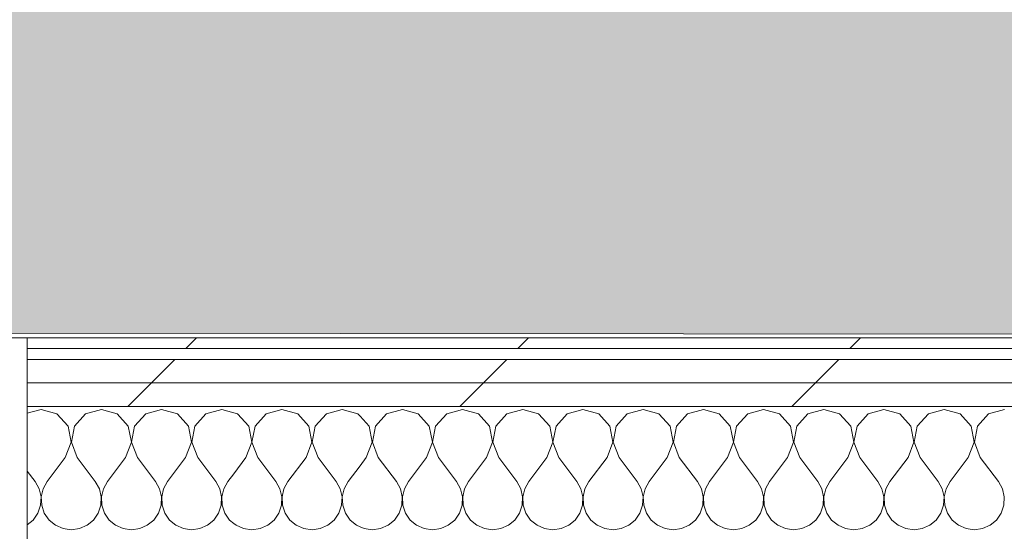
# Model space of a CAD drawing. Header units: millimetres. Extents: x -30280 to 19093, y -19247 to 4746.
# Tile 198 of 198: x -4029 to -3483, y -13782 to -13498. Entities that reach past the tile are written whole.
import ezdxf

# ---------------------------------------------------------------- set-up
doc = ezdxf.new("R2010")
doc.units = ezdxf.units.MM
doc.header["$MEASUREMENT"] = 0
doc.linetypes.add('Wipeout_Contour', pattern=[1000, 0, -1000])
for name, color, linetype in [('Nuevo_08_E_Envans secs', 7, 'Continuous'), ('Nuevo_14_PAV_Soft Light Grey 0554', 7, 'Continuous'), ('Nuevo_Puertas Archicad', 7, 'Continuous')]:
    doc.layers.add(name, color=color, linetype=linetype)
doc.layers.add('Nuevo_08_E_Envans secs_Pluma_Nº__1', color=7, linetype='Continuous', lineweight=5)
doc.layers.add('Nuevo_Puertas Archicad_Pluma_Nº__1', color=7, linetype='Continuous', lineweight=5)
for name, color, linetype, lineweight, true_color in [('Nuevo_08_E_Envans secs_Pluma_Nº__102', 7, 'Continuous', 5, 0xcccccc), ('Nuevo_08_E_Envans secs_Pluma_Nº__171', 171, 'Continuous', 13, 0xaaaaff), ('Nuevo_08_E_Envans secs_Pluma_Nº__177', 7, 'Continuous', 15, 0xf7e046), ('Nuevo_14_PAV_Soft Light Grey 0554_Pluma_Nº__245', 7, 'Continuous', 13, 0xe8e8e8)]:
    doc.layers.add(name, color=color, linetype=linetype, lineweight=lineweight, true_color=true_color)
pattern_1 = [(45, (0, 0), (-183.8478, 183.8478), [195, -65]), (45, (7e-14, 183.85), (-183.8478, 183.8478), [195, -65])]

# ---------------------------------------------------------------- blocks, each defined once
blk = doc.blocks.new('Forjado_1_1', base_point=(-28067.13, -1194.16))
at = {"layer": 'Nuevo_14_PAV_Soft Light Grey 0554_Pluma_Nº__245', "linetype": 'Continuous', "lineweight": 0, "true_color": 0xe8e8e8}
blk.add_hatch(color=254, dxfattribs=at).paths.add_polyline_path([(-28067.13, -1194.16), (-1631.11, -1193.63), (-1631.11, -6938.97), (-1556.11, -6938.97), (-1556.11, -7503.98), (-1616.26, -7503.98), (-1616.05, -11935.98), (-1564.89, -11935.98), (-1564.89, -12491.98), (-2024.11, -12491.98), (-2024.11, -12338.98), (-6997.39, -12338.98), (-6997.39, -12547.56), (-7503.39, -12547.56), (-7503.39, -12391.98), (-10667.85, -12391.98), (-10669.08, -13665), (-1552.89, -13674.56), (-1558.57, -16962.11), (375.41, -16966.17), (375.89, -16735.98), (1079.4, -16735.98), (1078.81, -17114.59), (2622.83, -17116.98), (2622.91, -17065.79), (5778.89, -17070.66), (5778.89, -16738.98), (6378.89, -16738.98), (6378.89, -12488.98), (5778.89, -12488.98), (5779.74, -11938.87), (5998.89, -11938.86), (5998.89, -7488.98), (5778.89, -7488.98), (5778.89, -6938.98), (5998.89, -6938.98), (5998.89, -1708.98), (5758.89, -1708.98), (5758.89, 1700.85), (-28050.85, 1700.85)])
at = {"layer": 'Nuevo_14_PAV_Soft Light Grey 0554_Pluma_Nº__245', "color": 254, "linetype": 'Continuous', "lineweight": 13, "true_color": 0xe8e8e8, "flags": 128}
blk.add_lwpolyline([(1079.4, -16735.98), (375.89, -16735.98), (375.41, -16966.17), (-1558.57, -16962.11), (-1552.89, -13674.56), (-10669.08, -13665), (-10667.85, -12391.98), (-7503.39, -12391.98), (-7503.39, -12547.56), (-6997.39, -12547.56), (-6997.39, -12338.98), (-2024.11, -12338.98), (-2024.11, -12491.98), (-1564.89, -12491.98), (-1564.89, -11935.98), (-1616.05, -11935.98), (-1616.26, -7503.98)], dxfattribs=at)
blk = doc.blocks.new('*X225')
at = {"layer": 'Nuevo_08_E_Envans secs_Pluma_Nº__102', "color": 254, "linetype": 'Continuous', "lineweight": 5, "true_color": 0xcccccc}
for p, q in [((-3825.43, -13716.72), (-3831.57, -13723.44)), ((-3816.67, -13714.23), (-3825.43, -13716.72)), ((-3807.9, -13716.72), (-3816.67, -13714.23)), ((-3801.76, -13723.44), (-3807.9, -13716.72)), ((-3792.1, -13716.72), (-3798.24, -13723.44)), ((-3783.33, -13714.23), (-3792.1, -13716.72)), ((-3774.57, -13716.72), (-3783.33, -13714.23)), ((-3768.43, -13723.44), (-3774.57, -13716.72)), ((-3758.76, -13716.72), (-3764.91, -13723.44)), ((-3750, -13714.23), (-3758.76, -13716.72)), ((-3741.24, -13716.72), (-3750, -13714.23)), ((-3735.09, -13723.44), (-3741.24, -13716.72)), ((-3725.43, -13716.72), (-3731.57, -13723.44)), ((-3716.67, -13714.23), (-3725.43, -13716.72)), ((-3707.9, -13716.72), (-3716.67, -13714.23)), ((-3701.76, -13723.44), (-3707.9, -13716.72)), ((-3692.1, -13716.72), (-3698.24, -13723.44)), ((-3683.33, -13714.23), (-3692.1, -13716.72)), ((-3674.57, -13716.72), (-3683.33, -13714.23)), ((-3668.43, -13723.44), (-3674.57, -13716.72)), ((-3658.76, -13716.72), (-3664.91, -13723.44)), ((-3650, -13714.23), (-3658.76, -13716.72)), ((-3641.24, -13716.72), (-3650, -13714.23)), ((-3635.09, -13723.44), (-3641.24, -13716.72)), ((-3625.43, -13716.72), (-3631.57, -13723.44)), ((-3616.67, -13714.23), (-3625.43, -13716.72)), ((-3607.9, -13716.72), (-3616.67, -13714.23)), ((-3601.76, -13723.44), (-3607.9, -13716.72)), ((-3592.1, -13716.72), (-3598.24, -13723.44)), ((-3583.33, -13714.23), (-3592.1, -13716.72)), ((-3574.57, -13716.72), (-3583.33, -13714.23)), ((-3568.43, -13723.44), (-3574.57, -13716.72)), ((-3558.76, -13716.72), (-3564.91, -13723.44)), ((-3550, -13714.23), (-3558.76, -13716.72)), ((-3541.24, -13716.72), (-3550, -13714.23)), ((-3535.09, -13723.44), (-3541.24, -13716.72)), ((-3525.43, -13716.72), (-3531.57, -13723.44)), ((-3516.67, -13714.23), (-3525.43, -13716.72)), ((-3507.9, -13716.72), (-3516.67, -13714.23)), ((-3501.76, -13723.44), (-3507.9, -13716.72)), ((-3492.1, -13716.72), (-3498.24, -13723.44)), ((-3483.33, -13714.23), (-3492.1, -13716.72)), ((-3835.09, -13723.44), (-3840.02, -13718.05)), ((-3833.4, -13732.39), (-3835.09, -13723.44)), ((-3831.57, -13723.44), (-3833.27, -13732.39)), ((-3800.07, -13732.39), (-3801.76, -13723.44)), ((-3798.24, -13723.44), (-3799.93, -13732.39)), ((-3766.73, -13732.39), (-3768.43, -13723.44)), ((-3764.91, -13723.44), (-3766.6, -13732.39)), ((-3733.4, -13732.39), (-3735.09, -13723.44)), ((-3731.57, -13723.44), (-3733.27, -13732.39)), ((-3700.07, -13732.39), (-3701.76, -13723.44)), ((-3698.24, -13723.44), (-3699.93, -13732.39)), ((-3666.73, -13732.39), (-3668.43, -13723.44)), ((-3664.91, -13723.44), (-3666.6, -13732.39)), ((-3633.4, -13732.39), (-3635.09, -13723.44)), ((-3631.57, -13723.44), (-3633.27, -13732.39)), ((-3600.07, -13732.39), (-3601.76, -13723.44)), ((-3598.24, -13723.44), (-3599.93, -13732.39)), ((-3566.73, -13732.39), (-3568.43, -13723.44)), ((-3564.91, -13723.44), (-3566.6, -13732.39)), ((-3533.4, -13732.39), (-3535.09, -13723.44)), ((-3531.57, -13723.44), (-3533.27, -13732.39)), ((-3500.07, -13732.39), (-3501.76, -13723.44)), ((-3498.24, -13723.44), (-3499.93, -13732.39)), ((-3836.67, -13740.89), (-3833.4, -13732.39)), ((-3833.27, -13732.39), (-3830, -13740.89)), ((-3803.33, -13740.89), (-3800.07, -13732.39)), ((-3799.93, -13732.39), (-3796.67, -13740.89)), ((-3770, -13740.89), (-3766.73, -13732.39)), ((-3766.6, -13732.39), (-3763.33, -13740.89)), ((-3736.67, -13740.89), (-3733.4, -13732.39)), ((-3733.27, -13732.39), (-3730, -13740.89)), ((-3703.33, -13740.89), (-3700.07, -13732.39)), ((-3699.93, -13732.39), (-3696.67, -13740.89)), ((-3670, -13740.89), (-3666.73, -13732.39)), ((-3666.6, -13732.39), (-3663.33, -13740.89)), ((-3636.67, -13740.89), (-3633.4, -13732.39)), ((-3633.27, -13732.39), (-3630, -13740.89)), ((-3603.33, -13740.89), (-3600.07, -13732.39)), ((-3599.93, -13732.39), (-3596.67, -13740.89)), ((-3570, -13740.89), (-3566.73, -13732.39)), ((-3566.6, -13732.39), (-3563.33, -13740.89)), ((-3536.67, -13740.89), (-3533.4, -13732.39)), ((-3533.27, -13732.39), (-3530, -13740.89)), ((-3503.33, -13740.89), (-3500.07, -13732.39)), ((-3499.93, -13732.39), (-3496.67, -13740.89)), ((-3836.67, -13740.89), (-3840.04, -13745.39)), ((-3830, -13740.89), (-3820, -13754.23)), ((-3803.33, -13740.89), (-3813.33, -13754.23)), ((-3796.67, -13740.89), (-3786.67, -13754.23)), ((-3770, -13740.89), (-3780, -13754.23)), ((-3763.33, -13740.89), (-3753.33, -13754.23)), ((-3736.67, -13740.89), (-3746.67, -13754.23)), ((-3730, -13740.89), (-3720, -13754.23)), ((-3703.33, -13740.89), (-3713.33, -13754.23)), ((-3696.67, -13740.89), (-3686.67, -13754.23)), ((-3670, -13740.89), (-3680, -13754.23)), ((-3663.33, -13740.89), (-3653.33, -13754.23)), ((-3636.67, -13740.89), (-3646.67, -13754.23)), ((-3630, -13740.89), (-3620, -13754.23)), ((-3603.33, -13740.89), (-3613.33, -13754.23)), ((-3596.67, -13740.89), (-3586.67, -13754.23)), ((-3570, -13740.89), (-3580, -13754.23)), ((-3563.33, -13740.89), (-3553.33, -13754.23)), ((-3536.67, -13740.89), (-3546.67, -13754.23)), ((-3530, -13740.89), (-3520, -13754.23)), ((-3503.33, -13740.89), (-3513.33, -13754.23)), ((-3496.67, -13740.89), (-3486.67, -13754.23)), ((-3817.77, -13758.25), (-3820, -13754.23)), ((-3813.33, -13754.23), (-3815.56, -13758.25)), ((-3784.44, -13758.25), (-3786.67, -13754.23)), ((-3780, -13754.23), (-3782.23, -13758.25)), ((-3751.11, -13758.25), (-3753.33, -13754.23)), ((-3746.67, -13754.23), (-3748.89, -13758.25)), ((-3717.77, -13758.25), (-3720, -13754.23)), ((-3713.33, -13754.23), (-3715.56, -13758.25)), ((-3684.44, -13758.25), (-3686.67, -13754.23)), ((-3680, -13754.23), (-3682.23, -13758.25)), ((-3651.11, -13758.25), (-3653.33, -13754.23)), ((-3646.67, -13754.23), (-3648.89, -13758.25)), ((-3617.77, -13758.25), (-3620, -13754.23)), ((-3613.33, -13754.23), (-3615.56, -13758.25)), ((-3584.44, -13758.25), (-3586.67, -13754.23)), ((-3580, -13754.23), (-3582.23, -13758.25)), ((-3551.11, -13758.25), (-3553.33, -13754.23)), ((-3546.67, -13754.23), (-3548.89, -13758.25)), ((-3517.77, -13758.25), (-3520, -13754.23)), ((-3513.33, -13754.23), (-3515.56, -13758.25)), ((-3484.44, -13758.25), (-3486.67, -13754.23)), ((-3816.73, -13762.73), (-3817.77, -13758.25)), ((-3815.56, -13758.25), (-3816.6, -13762.73)), ((-3783.4, -13762.73), (-3784.44, -13758.25)), ((-3782.23, -13758.25), (-3783.27, -13762.73)), ((-3750.07, -13762.73), (-3751.11, -13758.25)), ((-3748.89, -13758.25), (-3749.93, -13762.73)), ((-3716.73, -13762.73), (-3717.77, -13758.25)), ((-3715.56, -13758.25), (-3716.6, -13762.73)), ((-3683.4, -13762.73), (-3684.44, -13758.25)), ((-3682.23, -13758.25), (-3683.27, -13762.73)), ((-3650.07, -13762.73), (-3651.11, -13758.25)), ((-3648.89, -13758.25), (-3649.93, -13762.73)), ((-3616.73, -13762.73), (-3617.77, -13758.25)), ((-3615.56, -13758.25), (-3616.6, -13762.73)), ((-3583.4, -13762.73), (-3584.44, -13758.25)), ((-3582.23, -13758.25), (-3583.27, -13762.73)), ((-3550.07, -13762.73), (-3551.11, -13758.25)), ((-3548.89, -13758.25), (-3549.93, -13762.73)), ((-3516.73, -13762.73), (-3517.77, -13758.25)), ((-3515.56, -13758.25), (-3516.6, -13762.73)), ((-3483.4, -13762.73), (-3484.44, -13758.25)), ((-3816.96, -13767.32), (-3816.73, -13762.73)), ((-3816.6, -13762.73), (-3816.38, -13767.32)), ((-3783.62, -13767.32), (-3783.4, -13762.73)), ((-3783.27, -13762.73), (-3783.04, -13767.32)), ((-3750.29, -13767.32), (-3750.07, -13762.73)), ((-3749.93, -13762.73), (-3749.71, -13767.32)), ((-3716.96, -13767.32), (-3716.73, -13762.73)), ((-3716.6, -13762.73), (-3716.38, -13767.32)), ((-3683.62, -13767.32), (-3683.4, -13762.73)), ((-3683.27, -13762.73), (-3683.04, -13767.32)), ((-3650.29, -13767.32), (-3650.07, -13762.73)), ((-3649.93, -13762.73), (-3649.71, -13767.32)), ((-3616.96, -13767.32), (-3616.73, -13762.73)), ((-3616.6, -13762.73), (-3616.38, -13767.32)), ((-3583.62, -13767.32), (-3583.4, -13762.73)), ((-3583.27, -13762.73), (-3583.04, -13767.32)), ((-3550.29, -13767.32), (-3550.07, -13762.73)), ((-3549.93, -13762.73), (-3549.71, -13767.32)), ((-3516.96, -13767.32), (-3516.73, -13762.73)), ((-3516.6, -13762.73), (-3516.38, -13767.32)), ((-3483.62, -13767.32), (-3483.4, -13762.73)), ((-3818.43, -13771.68), (-3816.96, -13767.32)), ((-3816.38, -13767.32), (-3814.91, -13771.68)), ((-3785.09, -13771.68), (-3783.62, -13767.32)), ((-3783.04, -13767.32), (-3781.57, -13771.68)), ((-3751.76, -13771.68), (-3750.29, -13767.32)), ((-3749.71, -13767.32), (-3748.24, -13771.68)), ((-3718.43, -13771.68), (-3716.96, -13767.32)), ((-3716.38, -13767.32), (-3714.91, -13771.68)), ((-3685.09, -13771.68), (-3683.62, -13767.32)), ((-3683.04, -13767.32), (-3681.57, -13771.68)), ((-3651.76, -13771.68), (-3650.29, -13767.32)), ((-3649.71, -13767.32), (-3648.24, -13771.68)), ((-3618.43, -13771.68), (-3616.96, -13767.32)), ((-3616.38, -13767.32), (-3614.91, -13771.68)), ((-3585.09, -13771.68), (-3583.62, -13767.32)), ((-3583.04, -13767.32), (-3581.57, -13771.68)), ((-3551.76, -13771.68), (-3550.29, -13767.32)), ((-3549.71, -13767.32), (-3548.24, -13771.68)), ((-3518.43, -13771.68), (-3516.96, -13767.32)), ((-3516.38, -13767.32), (-3514.91, -13771.68)), ((-3485.09, -13771.68), (-3483.62, -13767.32)), ((-3824.57, -13778.4), (-3821.03, -13775.47)), ((-3821.03, -13775.47), (-3818.43, -13771.68)), ((-3814.91, -13771.68), (-3812.3, -13775.47)), ((-3812.3, -13775.47), (-3808.76, -13778.4)), ((-3791.24, -13778.4), (-3787.7, -13775.47)), ((-3787.7, -13775.47), (-3785.09, -13771.68)), ((-3781.57, -13771.68), (-3778.97, -13775.47)), ((-3778.97, -13775.47), (-3775.43, -13778.4)), ((-3757.9, -13778.4), (-3754.36, -13775.47)), ((-3754.36, -13775.47), (-3751.76, -13771.68)), ((-3748.24, -13771.68), (-3745.64, -13775.47)), ((-3745.64, -13775.47), (-3742.1, -13778.4)), ((-3724.57, -13778.4), (-3721.03, -13775.47)), ((-3721.03, -13775.47), (-3718.43, -13771.68)), ((-3714.91, -13771.68), (-3712.3, -13775.47)), ((-3712.3, -13775.47), (-3708.76, -13778.4)), ((-3691.24, -13778.4), (-3687.7, -13775.47)), ((-3687.7, -13775.47), (-3685.09, -13771.68)), ((-3681.57, -13771.68), (-3678.97, -13775.47)), ((-3678.97, -13775.47), (-3675.43, -13778.4)), ((-3657.9, -13778.4), (-3654.36, -13775.47)), ((-3654.36, -13775.47), (-3651.76, -13771.68)), ((-3648.24, -13771.68), (-3645.64, -13775.47)), ((-3645.64, -13775.47), (-3642.1, -13778.4)), ((-3624.57, -13778.4), (-3621.03, -13775.47)), ((-3621.03, -13775.47), (-3618.43, -13771.68)), ((-3614.91, -13771.68), (-3612.3, -13775.47)), ((-3612.3, -13775.47), (-3608.76, -13778.4)), ((-3591.24, -13778.4), (-3587.7, -13775.47)), ((-3587.7, -13775.47), (-3585.09, -13771.68)), ((-3581.57, -13771.68), (-3578.97, -13775.47)), ((-3578.97, -13775.47), (-3575.43, -13778.4)), ((-3557.9, -13778.4), (-3554.36, -13775.47)), ((-3554.36, -13775.47), (-3551.76, -13771.68)), ((-3548.24, -13771.68), (-3545.64, -13775.47)), ((-3545.64, -13775.47), (-3542.1, -13778.4)), ((-3524.57, -13778.4), (-3521.03, -13775.47)), ((-3521.03, -13775.47), (-3518.43, -13771.68)), ((-3514.91, -13771.68), (-3512.3, -13775.47)), ((-3512.3, -13775.47), (-3508.76, -13778.4)), ((-3491.24, -13778.4), (-3487.7, -13775.47)), ((-3487.7, -13775.47), (-3485.09, -13771.68)), ((-3840.07, -13779.3), (-3837.89, -13780.26)), ((-3837.89, -13780.26), (-3833.33, -13780.89)), ((-3833.33, -13780.89), (-3828.78, -13780.26)), ((-3828.78, -13780.26), (-3824.57, -13778.4)), ((-3808.76, -13778.4), (-3804.55, -13780.26)), ((-3804.55, -13780.26), (-3800, -13780.89)), ((-3800, -13780.89), (-3795.45, -13780.26)), ((-3795.45, -13780.26), (-3791.24, -13778.4)), ((-3775.43, -13778.4), (-3771.22, -13780.26)), ((-3771.22, -13780.26), (-3766.67, -13780.89)), ((-3766.67, -13780.89), (-3762.11, -13780.26)), ((-3762.11, -13780.26), (-3757.9, -13778.4)), ((-3742.1, -13778.4), (-3737.89, -13780.26)), ((-3737.89, -13780.26), (-3733.33, -13780.89)), ((-3733.33, -13780.89), (-3728.78, -13780.26)), ((-3728.78, -13780.26), (-3724.57, -13778.4)), ((-3708.76, -13778.4), (-3704.55, -13780.26)), ((-3704.55, -13780.26), (-3700, -13780.89)), ((-3700, -13780.89), (-3695.45, -13780.26)), ((-3695.45, -13780.26), (-3691.24, -13778.4)), ((-3675.43, -13778.4), (-3671.22, -13780.26)), ((-3671.22, -13780.26), (-3666.67, -13780.89)), ((-3666.67, -13780.89), (-3662.11, -13780.26)), ((-3662.11, -13780.26), (-3657.9, -13778.4)), ((-3642.1, -13778.4), (-3637.89, -13780.26)), ((-3637.89, -13780.26), (-3633.33, -13780.89)), ((-3633.33, -13780.89), (-3628.78, -13780.26)), ((-3628.78, -13780.26), (-3624.57, -13778.4)), ((-3608.76, -13778.4), (-3604.55, -13780.26)), ((-3604.55, -13780.26), (-3600, -13780.89)), ((-3600, -13780.89), (-3595.45, -13780.26)), ((-3595.45, -13780.26), (-3591.24, -13778.4)), ((-3575.43, -13778.4), (-3571.22, -13780.26)), ((-3571.22, -13780.26), (-3566.67, -13780.89)), ((-3566.67, -13780.89), (-3562.11, -13780.26)), ((-3562.11, -13780.26), (-3557.9, -13778.4)), ((-3542.1, -13778.4), (-3537.89, -13780.26)), ((-3537.89, -13780.26), (-3533.33, -13780.89)), ((-3533.33, -13780.89), (-3528.78, -13780.26)), ((-3528.78, -13780.26), (-3524.57, -13778.4)), ((-3508.76, -13778.4), (-3504.55, -13780.26)), ((-3504.55, -13780.26), (-3500, -13780.89)), ((-3500, -13780.89), (-3495.45, -13780.26)), ((-3495.45, -13780.26), (-3491.24, -13778.4))]:
    blk.add_line(p, q, dxfattribs=at)
blk = doc.blocks.new('*X226')
at = {"layer": 'Nuevo_08_E_Envans secs_Pluma_Nº__102', "color": 254, "linetype": 'Continuous', "lineweight": 5, "true_color": 0xcccccc}
for p, q in [((-3907.9, -13716.72), (-3910.02, -13716.12)), ((-3901.76, -13723.44), (-3907.9, -13716.72)), ((-3892.1, -13716.72), (-3898.24, -13723.44)), ((-3883.33, -13714.23), (-3892.1, -13716.72)), ((-3874.57, -13716.72), (-3883.33, -13714.23)), ((-3868.43, -13723.44), (-3874.57, -13716.72)), ((-3858.76, -13716.72), (-3864.91, -13723.44)), ((-3850, -13714.23), (-3858.76, -13716.72)), ((-3841.24, -13716.72), (-3850, -13714.23)), ((-3840.02, -13718.05), (-3841.24, -13716.72)), ((-3900.07, -13732.39), (-3901.76, -13723.44)), ((-3898.24, -13723.44), (-3899.93, -13732.39)), ((-3866.73, -13732.39), (-3868.43, -13723.44)), ((-3864.91, -13723.44), (-3866.6, -13732.39)), ((-3903.33, -13740.89), (-3900.07, -13732.39)), ((-3899.93, -13732.39), (-3896.67, -13740.89)), ((-3870, -13740.89), (-3866.73, -13732.39)), ((-3866.6, -13732.39), (-3863.33, -13740.89)), ((-3903.33, -13740.89), (-3910.04, -13749.84)), ((-3896.67, -13740.89), (-3886.67, -13754.23)), ((-3870, -13740.89), (-3880, -13754.23)), ((-3863.33, -13740.89), (-3853.33, -13754.23)), ((-3840.04, -13745.39), (-3846.67, -13754.23)), ((-3884.44, -13758.25), (-3886.67, -13754.23)), ((-3880, -13754.23), (-3882.23, -13758.25)), ((-3851.11, -13758.25), (-3853.33, -13754.23)), ((-3846.67, -13754.23), (-3848.89, -13758.25)), ((-3883.4, -13762.73), (-3884.44, -13758.25)), ((-3882.23, -13758.25), (-3883.27, -13762.73)), ((-3850.07, -13762.73), (-3851.11, -13758.25)), ((-3848.89, -13758.25), (-3849.93, -13762.73)), ((-3883.62, -13767.32), (-3883.4, -13762.73)), ((-3883.27, -13762.73), (-3883.04, -13767.32)), ((-3850.29, -13767.32), (-3850.07, -13762.73)), ((-3849.93, -13762.73), (-3849.71, -13767.32)), ((-3885.09, -13771.68), (-3883.62, -13767.32)), ((-3883.04, -13767.32), (-3881.57, -13771.68)), ((-3851.76, -13771.68), (-3850.29, -13767.32)), ((-3849.71, -13767.32), (-3848.24, -13771.68)), ((-3891.24, -13778.4), (-3887.7, -13775.47)), ((-3887.7, -13775.47), (-3885.09, -13771.68)), ((-3881.57, -13771.68), (-3878.97, -13775.47)), ((-3878.97, -13775.47), (-3875.43, -13778.4)), ((-3857.9, -13778.4), (-3854.36, -13775.47)), ((-3854.36, -13775.47), (-3851.76, -13771.68)), ((-3848.24, -13771.68), (-3845.64, -13775.47)), ((-3845.64, -13775.47), (-3842.1, -13778.4)), ((-3910.06, -13777.33), (-3908.76, -13778.4)), ((-3908.76, -13778.4), (-3904.55, -13780.26)), ((-3904.55, -13780.26), (-3900, -13780.89)), ((-3900, -13780.89), (-3895.45, -13780.26)), ((-3895.45, -13780.26), (-3891.24, -13778.4)), ((-3875.43, -13778.4), (-3871.22, -13780.26)), ((-3871.22, -13780.26), (-3866.67, -13780.89)), ((-3866.67, -13780.89), (-3862.11, -13780.26)), ((-3862.11, -13780.26), (-3857.9, -13778.4)), ((-3842.1, -13778.4), (-3840.07, -13779.3))]:
    blk.add_line(p, q, dxfattribs=at)
blk = doc.blocks.new('*X228')
at = {"layer": 'Nuevo_08_E_Envans secs_Pluma_Nº__102', "color": 254, "linetype": 'Continuous', "lineweight": 5, "true_color": 0xcccccc}
for p, q in [((-4016.67, -13714.23), (-4024.34, -13716.41)), ((-4007.9, -13716.72), (-4016.67, -13714.23)), ((-4001.76, -13723.44), (-4007.9, -13716.72)), ((-3992.1, -13716.72), (-3998.24, -13723.44)), ((-3983.33, -13714.23), (-3992.1, -13716.72)), ((-3974.57, -13716.72), (-3983.33, -13714.23)), ((-3968.43, -13723.44), (-3974.57, -13716.72)), ((-3958.76, -13716.72), (-3964.91, -13723.44)), ((-3950, -13714.23), (-3958.76, -13716.72)), ((-3941.24, -13716.72), (-3950, -13714.23)), ((-3935.09, -13723.44), (-3941.24, -13716.72)), ((-3925.43, -13716.72), (-3931.57, -13723.44)), ((-3916.67, -13714.23), (-3925.43, -13716.72)), ((-3910.02, -13716.12), (-3916.67, -13714.23)), ((-4000.07, -13732.39), (-4001.76, -13723.44)), ((-3998.24, -13723.44), (-3999.93, -13732.39)), ((-3966.73, -13732.39), (-3968.43, -13723.44)), ((-3964.91, -13723.44), (-3966.6, -13732.39)), ((-3933.4, -13732.39), (-3935.09, -13723.44)), ((-3931.57, -13723.44), (-3933.27, -13732.39)), ((-4003.33, -13740.89), (-4000.07, -13732.39)), ((-3999.93, -13732.39), (-3996.67, -13740.89)), ((-3970, -13740.89), (-3966.73, -13732.39)), ((-3966.6, -13732.39), (-3963.33, -13740.89)), ((-3936.67, -13740.89), (-3933.4, -13732.39)), ((-3933.27, -13732.39), (-3930, -13740.89)), ((-4003.33, -13740.89), (-4013.33, -13754.23)), ((-3996.67, -13740.89), (-3986.67, -13754.23)), ((-3970, -13740.89), (-3980, -13754.23)), ((-3963.33, -13740.89), (-3953.33, -13754.23)), ((-3936.67, -13740.89), (-3946.67, -13754.23)), ((-3930, -13740.89), (-3920, -13754.23)), ((-4024.34, -13748.44), (-4020, -13754.23)), ((-4017.77, -13758.25), (-4020, -13754.23)), ((-4013.33, -13754.23), (-4015.56, -13758.25)), ((-3984.44, -13758.25), (-3986.67, -13754.23)), ((-3980, -13754.23), (-3982.23, -13758.25)), ((-3951.11, -13758.25), (-3953.33, -13754.23)), ((-3946.67, -13754.23), (-3948.89, -13758.25)), ((-3917.77, -13758.25), (-3920, -13754.23)), ((-3913.33, -13754.23), (-3915.56, -13758.25)), ((-3910.04, -13749.84), (-3913.33, -13754.23)), ((-4016.73, -13762.73), (-4017.77, -13758.25)), ((-4015.56, -13758.25), (-4016.6, -13762.73)), ((-3983.4, -13762.73), (-3984.44, -13758.25)), ((-3982.23, -13758.25), (-3983.27, -13762.73)), ((-3950.07, -13762.73), (-3951.11, -13758.25)), ((-3948.89, -13758.25), (-3949.93, -13762.73)), ((-3916.73, -13762.73), (-3917.77, -13758.25)), ((-3915.56, -13758.25), (-3916.6, -13762.73)), ((-4016.96, -13767.32), (-4016.73, -13762.73)), ((-4016.6, -13762.73), (-4016.38, -13767.32)), ((-3983.62, -13767.32), (-3983.4, -13762.73)), ((-3983.27, -13762.73), (-3983.04, -13767.32)), ((-3950.29, -13767.32), (-3950.07, -13762.73)), ((-3949.93, -13762.73), (-3949.71, -13767.32)), ((-3916.96, -13767.32), (-3916.73, -13762.73)), ((-3916.6, -13762.73), (-3916.38, -13767.32)), ((-4018.43, -13771.68), (-4016.96, -13767.32)), ((-4016.38, -13767.32), (-4014.91, -13771.68)), ((-3985.09, -13771.68), (-3983.62, -13767.32)), ((-3983.04, -13767.32), (-3981.57, -13771.68)), ((-3951.76, -13771.68), (-3950.29, -13767.32)), ((-3949.71, -13767.32), (-3948.24, -13771.68)), ((-3918.43, -13771.68), (-3916.96, -13767.32)), ((-3916.38, -13767.32), (-3914.91, -13771.68)), ((-4024.34, -13778.21), (-4021.03, -13775.47)), ((-4021.03, -13775.47), (-4018.43, -13771.68)), ((-4014.91, -13771.68), (-4012.3, -13775.47)), ((-4012.3, -13775.47), (-4008.76, -13778.4)), ((-3991.24, -13778.4), (-3987.7, -13775.47)), ((-3987.7, -13775.47), (-3985.09, -13771.68)), ((-3981.57, -13771.68), (-3978.97, -13775.47)), ((-3978.97, -13775.47), (-3975.43, -13778.4)), ((-3957.9, -13778.4), (-3954.36, -13775.47)), ((-3954.36, -13775.47), (-3951.76, -13771.68)), ((-3948.24, -13771.68), (-3945.64, -13775.47)), ((-3945.64, -13775.47), (-3942.1, -13778.4)), ((-3924.57, -13778.4), (-3921.03, -13775.47)), ((-3921.03, -13775.47), (-3918.43, -13771.68)), ((-3914.91, -13771.68), (-3912.3, -13775.47)), ((-3912.3, -13775.47), (-3910.06, -13777.33)), ((-4008.76, -13778.4), (-4004.55, -13780.26)), ((-4004.55, -13780.26), (-4000, -13780.89)), ((-4000, -13780.89), (-3995.45, -13780.26)), ((-3995.45, -13780.26), (-3991.24, -13778.4)), ((-3975.43, -13778.4), (-3971.22, -13780.26)), ((-3971.22, -13780.26), (-3966.67, -13780.89)), ((-3966.67, -13780.89), (-3962.11, -13780.26)), ((-3962.11, -13780.26), (-3957.9, -13778.4)), ((-3942.1, -13778.4), (-3937.89, -13780.26)), ((-3937.89, -13780.26), (-3933.33, -13780.89)), ((-3933.33, -13780.89), (-3928.78, -13780.26)), ((-3928.78, -13780.26), (-3924.57, -13778.4))]:
    blk.add_line(p, q, dxfattribs=at)
blk = doc.blocks.new('Puerta Corredera Empotrada 27_4')
at = {"layer": 'Nuevo_Puertas Archicad_Pluma_Nº__1', "color": 7, "linetype": 'Continuous', "lineweight": 5}
for p, q in [((-450, 0), (-450, -134)), ((-450, -96), (-450, -26)), ((-450, -96), (-450, -26)), ((-450, -109), (-450, -96)), ((-450, -109), (-450, -96)), ((-450, -122), (-450, -109)), ((-450, -122), (-450, -109)), ((-450, -128), (-450, -122)), ((-450, -128), (-450, -122)), ((-450, -134), (-450, -128)), ((-450, -134), (-450, -128)), ((-450, -134), (-420, -134))]:
    blk.add_line(p, q, dxfattribs=at)
blk = doc.blocks.new('Muro_76_1', base_point=(-1686.99, -13808.56))
at = {"color": 254, "linetype": 'Wipeout_Contour', "lineweight": 0, "ltscale": 56046.815593}
blk.add_wipeout([(-4024.34, -13680.56), (-1558.9, -13680.56), (-1558.89, -13674.56), (-4024.34, -13674.56)], dxfattribs=at).dxf.layer = 'Nuevo_08_E_Envans secs'
at = {"color": 254, "linetype": 'Wipeout_Contour', "lineweight": 0, "ltscale": 56111.684151}
blk.add_wipeout([(-4024.34, -13699.56), (-1577.91, -13699.56), (-1577.9, -13686.56), (-4024.34, -13686.56)], dxfattribs=at).dxf.layer = 'Nuevo_08_E_Envans secs'
at = {"layer": 'Nuevo_08_E_Envans secs_Pluma_Nº__171', "linetype": 'Continuous', "lineweight": 13, "true_color": 0xaaaaff}
h = blk.add_hatch(dxfattribs=at)
h.set_pattern_fill('Panellat_HPL_0001', color=161, style=0, pattern_type=2)
h.set_pattern_definition(pattern_1)
h.paths.add_polyline_path([(-4024.34, -13680.56), (-1558.9, -13680.56), (-1558.89, -13674.56), (-4024.34, -13674.56)])
at = {"layer": 'Nuevo_08_E_Envans secs_Pluma_Nº__177', "linetype": 'Continuous', "lineweight": 15, "true_color": 0xf7e046}
h = blk.add_hatch(dxfattribs=at)
h.set_pattern_fill('Panellat_HPL_0001', color=53, style=0, pattern_type=2)
h.set_pattern_definition(pattern_1)
h.paths.add_polyline_path([(-4024.34, -13699.56), (-1577.91, -13699.56), (-1577.9, -13686.56), (-4024.34, -13686.56)])
at = {"layer": 'Nuevo_08_E_Envans secs_Pluma_Nº__1', "color": 7, "linetype": 'Continuous', "lineweight": 5}
for p, q in [((-4024.34, -13674.56), (-4024.34, -13680.56)), ((-1564.9, -13680.56), (-4024.34, -13680.56)), ((-4024.34, -13680.56), (-4024.34, -13686.56)), ((-1577.9, -13686.56), (-4024.34, -13686.56))]:
    blk.add_line(p, q, dxfattribs=at)
at = {"layer": 'Nuevo_08_E_Envans secs_Pluma_Nº__1', "color": 7, "linetype": 'Continuous', "lineweight": 5, "flags": 128}
blk.add_lwpolyline([(-1558.89, -13674.56), (-4024.34, -13674.56)], dxfattribs=at)
at = {"color": 254, "linetype": 'Wipeout_Contour', "lineweight": 0, "ltscale": 56165.447628}
blk.add_wipeout([(-4024.34, -13712.56), (-1590.92, -13712.56), (-1590.91, -13699.56), (-4024.34, -13699.56)], dxfattribs=at).dxf.layer = 'Nuevo_08_E_Envans secs'
at = {"layer": 'Nuevo_08_E_Envans secs_Pluma_Nº__177', "linetype": 'Continuous', "lineweight": 15, "true_color": 0xf7e046}
h = blk.add_hatch(dxfattribs=at)
h.set_pattern_fill('Panellat_HPL_0001', color=53, style=0, pattern_type=2)
h.set_pattern_definition(pattern_1)
h.paths.add_polyline_path([(-4024.34, -13712.56), (-1590.92, -13712.56), (-1590.91, -13699.56), (-4024.34, -13699.56)])
at = {"layer": 'Nuevo_08_E_Envans secs_Pluma_Nº__1', "color": 7, "linetype": 'Continuous', "lineweight": 5}
for p, q in [((-4024.34, -13686.56), (-4024.34, -13699.56)), ((-1590.91, -13699.56), (-4024.34, -13699.56)), ((-4024.34, -13699.56), (-4024.34, -13712.56)), ((-3910.02, -13712.56), (-4024.34, -13712.56)), ((-4024.34, -13712.56), (-4024.34, -13782.56)), ((-3840.02, -13712.56), (-3910.02, -13712.56)), ((-1660.92, -13712.56), (-3840.02, -13712.56))]:
    blk.add_line(p, q, dxfattribs=at)
at = {"layer": 'Nuevo_08_E_Envans secs', "color": 7, "lineweight": 20}
for name in ['*X228', '*X226', '*X225']:
    blk.add_blockref(name, (0, 0), dxfattribs=at)
at = {"layer": 'Nuevo_Puertas Archicad', "color": 253, "linetype": 'Continuous', "lineweight": 5, "true_color": 0xa4a4a6, "zscale": 1000, "rotation": 180}
blk.add_blockref('Puerta Corredera Empotrada 27_4', (-4474.34, -13808.56), dxfattribs=at)

msp = doc.modelspace()

# ---------------------------------------------------------------- block references
at = {"layer": 'Nuevo_14_PAV_Soft Light Grey 0554', "color": 254, "linetype": 'Continuous', "lineweight": 13, "true_color": 0xe8e8e8}
msp.add_blockref('Forjado_1_1', (-28067.13, -1194.16), dxfattribs=at)

# ---------------------------------------------------------------- next in the draw order: block references
at = {"layer": 'Nuevo_08_E_Envans secs', "color": 7, "lineweight": 20}
msp.add_blockref('Muro_76_1', (-1686.99, -13808.56), dxfattribs=at)

doc.saveas('drawing.dxf')
